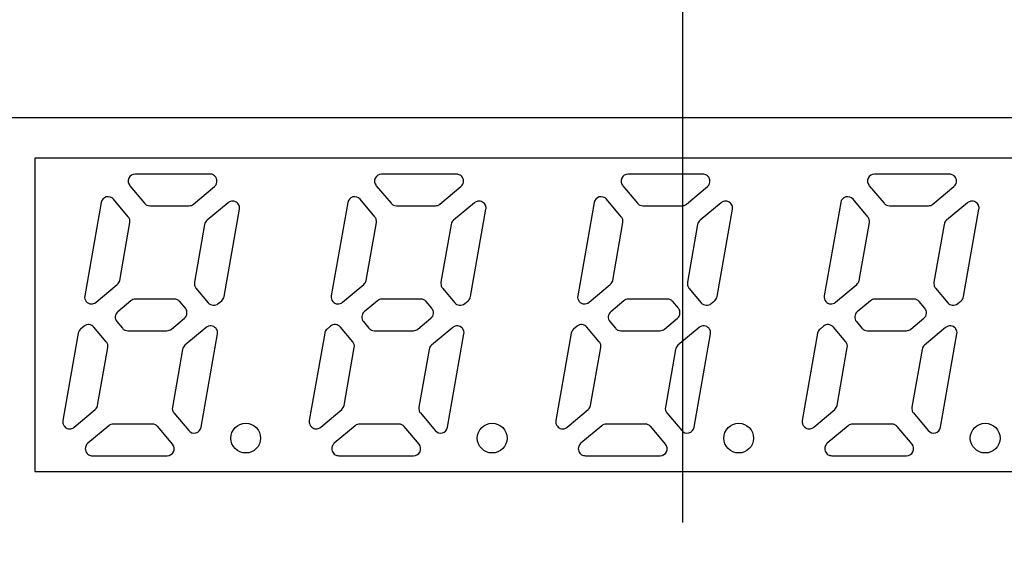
# Model space of a CAD drawing. Header units: millimetres. Extents: x 35 to 807, y -209 to 637.
# Tile 26 of 40: x 339 to 367, y 253 to 268. Entities that reach past the tile are written whole.
import ezdxf
from ezdxf import colors
from ezdxf.entities.mleader import LeaderData, LeaderLine
from ezdxf.math import Vec2, Vec3

# ---------------------------------------------------------------- set-up
doc = ezdxf.new("R2010")
doc.units = ezdxf.units.MM
doc.linetypes.add('CENTER2', pattern=[28.575, 19.05, -3.175, 3.175, -3.175])
doc.layers.get('0').update_dxf_attribs({"linetype": 'CONTINUOUS'})
for name, color, linetype in [('11', 2, 'CONTINUOUS'), ('16', 7, 'CENTER2'), ('19', 2, 'CONTINUOUS')]:
    doc.layers.add(name, color=color, linetype=linetype)

# ---------------------------------------------------------------- blocks, each defined once
blk = doc.blocks.new('_OPEN30')
at = {"color": 0, "linetype": 'ByBlock'}
for p, q in [((-1, 0.2679), (0, 0)), ((0, 0), (-1, -0.2679)), ((0, 0), (-1, 0))]:
    blk.add_line(p, q, dxfattribs=at)

msp = doc.modelspace()

# ---------------------------------------------------------------- linework, layer by layer
at = {"layer": '11'}
for p, q in [((337.506, 265.382), (400.524, 265.382)), ((400.515, 265.374), (337.515, 265.374)), ((339.615, 264.224), (339.615, 255.324)), ((367.615, 264.224), (339.615, 264.224)), ((344.584, 263.774), (342.46, 263.774)), ((351.584, 263.774), (349.46, 263.774)), ((358.584, 263.774), (356.46, 263.774)), ((365.584, 263.774), (363.46, 263.774)), ((342.307, 263.445), (342.727, 262.945)), ((344.117, 262.92), (344.713, 263.42)), ((349.307, 263.445), (349.727, 262.945)), ((351.117, 262.92), (351.713, 263.42)), ((356.307, 263.445), (356.727, 262.945)), ((358.117, 262.92), (358.713, 263.42)), ((363.307, 263.445), (363.727, 262.945)), ((365.117, 262.92), (365.713, 263.42)), ((341.498, 262.966), (341.03, 260.315)), ((342.267, 262.559), (341.848, 263.059)), ((342.88, 262.874), (343.988, 262.874)), ((345.098, 262.961), (344.502, 262.461)), ((348.498, 262.966), (348.03, 260.315)), ((349.267, 262.559), (348.848, 263.059)), ((349.88, 262.874), (350.988, 262.874)), ((352.098, 262.961), (351.502, 262.461)), ((355.498, 262.966), (355.03, 260.315)), ((356.267, 262.559), (355.848, 263.059)), ((356.88, 262.874), (357.988, 262.874)), ((359.098, 262.961), (358.502, 262.461)), ((362.498, 262.966), (362.03, 260.315)), ((363.267, 262.559), (362.848, 263.059)), ((363.88, 262.874), (364.988, 262.874)), ((366.098, 262.961), (365.502, 262.461)), ((344.987, 260.295), (345.424, 262.773)), ((351.987, 260.295), (352.424, 262.773)), ((358.987, 260.295), (359.424, 262.773)), ((365.987, 260.295), (366.424, 262.773)), ((342.022, 260.755), (342.311, 262.396)), ((344.434, 262.342), (344.145, 260.701)), ((349.022, 260.755), (349.311, 262.396)), ((351.434, 262.342), (351.145, 260.701)), ((356.022, 260.755), (356.311, 262.396)), ((358.434, 262.342), (358.145, 260.701)), ((363.022, 260.755), (363.311, 262.396)), ((365.434, 262.342), (365.145, 260.701)), ((341.352, 260.132), (341.953, 260.636)), ((348.352, 260.132), (348.953, 260.636)), ((355.352, 260.132), (355.953, 260.636)), ((362.352, 260.132), (362.953, 260.636)), ((344.188, 260.538), (344.539, 260.12)), ((351.188, 260.538), (351.539, 260.12)), ((358.188, 260.538), (358.539, 260.12)), ((365.188, 260.538), (365.539, 260.12)), ((342.339, 260.177), (341.968, 259.865)), ((343.575, 260.224), (342.467, 260.224)), ((343.887, 259.964), (343.729, 260.152)), ((344.821, 260.095), (344.918, 260.177)), ((349.339, 260.177), (348.968, 259.865)), ((350.575, 260.224), (349.467, 260.224)), ((350.887, 259.964), (350.729, 260.152)), ((351.821, 260.095), (351.918, 260.177)), ((356.339, 260.177), (355.968, 259.865)), ((357.575, 260.224), (356.467, 260.224)), ((357.887, 259.964), (357.729, 260.152)), ((358.821, 260.095), (358.918, 260.177)), ((363.339, 260.177), (362.968, 259.865)), ((364.575, 260.224), (363.467, 260.224)), ((364.887, 259.964), (364.729, 260.152)), ((365.821, 260.095), (365.918, 260.177)), ((341.943, 259.583), (342.101, 259.395)), ((343.491, 259.37), (343.862, 259.682)), ((348.943, 259.583), (349.101, 259.395)), ((350.491, 259.37), (350.862, 259.682)), ((355.943, 259.583), (356.101, 259.395)), ((357.491, 259.37), (357.862, 259.682)), ((362.943, 259.583), (363.101, 259.395)), ((364.491, 259.37), (364.862, 259.682)), ((340.843, 259.252), (340.406, 256.774)), ((341.009, 259.452), (340.911, 259.37)), ((341.641, 259.009), (341.29, 259.428)), ((342.254, 259.324), (343.362, 259.324)), ((344.478, 259.415), (343.876, 258.911)), ((344.332, 256.582), (344.799, 259.232)), ((347.843, 259.252), (347.406, 256.774)), ((348.009, 259.452), (347.911, 259.37)), ((348.641, 259.009), (348.29, 259.428)), ((349.254, 259.324), (350.362, 259.324)), ((351.478, 259.415), (350.876, 258.911)), ((351.332, 256.582), (351.799, 259.232)), ((354.843, 259.252), (354.406, 256.774)), ((355.009, 259.452), (354.911, 259.37)), ((355.641, 259.009), (355.29, 259.428)), ((356.254, 259.324), (357.362, 259.324)), ((358.478, 259.415), (357.876, 258.911)), ((358.332, 256.582), (358.799, 259.232)), ((361.843, 259.252), (361.406, 256.774)), ((362.009, 259.452), (361.911, 259.37)), ((362.641, 259.009), (362.29, 259.428)), ((363.254, 259.324), (364.362, 259.324)), ((365.478, 259.415), (364.876, 258.911)), ((365.332, 256.582), (365.799, 259.232)), ((341.396, 257.205), (341.685, 258.846)), ((343.808, 258.792), (343.519, 257.151)), ((348.396, 257.205), (348.685, 258.846)), ((350.808, 258.792), (350.519, 257.151)), ((355.396, 257.205), (355.685, 258.846)), ((357.808, 258.792), (357.519, 257.151)), ((362.396, 257.205), (362.685, 258.846)), ((364.808, 258.792), (364.519, 257.151)), ((340.731, 256.586), (341.327, 257.086)), ((343.562, 256.988), (343.982, 256.488)), ((347.731, 256.586), (348.327, 257.086)), ((350.562, 256.988), (350.982, 256.488)), ((354.731, 256.586), (355.327, 257.086)), ((357.562, 256.988), (357.982, 256.488)), ((361.731, 256.586), (362.327, 257.086)), ((364.562, 256.988), (364.982, 256.488)), ((341.713, 256.627), (341.117, 256.127)), ((342.95, 256.674), (341.841, 256.674)), ((343.522, 256.102), (343.103, 256.602)), ((348.713, 256.627), (348.117, 256.127)), ((349.95, 256.674), (348.841, 256.674)), ((350.522, 256.102), (350.103, 256.602)), ((355.713, 256.627), (355.117, 256.127)), ((356.95, 256.674), (355.841, 256.674)), ((357.522, 256.102), (357.103, 256.602)), ((362.713, 256.627), (362.117, 256.127)), ((363.95, 256.674), (362.841, 256.674)), ((364.522, 256.102), (364.103, 256.602)), ((341.246, 255.774), (343.369, 255.774)), ((348.246, 255.774), (350.369, 255.774)), ((355.246, 255.774), (357.369, 255.774)), ((362.246, 255.774), (364.369, 255.774)), ((339.615, 255.324), (367.615, 255.324))]:
    msp.add_line(p, q, dxfattribs=at)
for centre in [(345.6, 256.274), (352.6, 256.274), (359.6, 256.274), (366.6, 256.274)]:
    msp.add_circle(centre, 0.422, dxfattribs=at)
for centre, start, end in [((342.46, 263.574), 89.9751, 220.0249), ((349.46, 263.574), 89.9764, 220.0236), ((356.46, 263.574), 89.9764, 220.0236), ((363.46, 263.574), 89.9773, 220.0227), ((341.694, 262.931), 39.9751, 170.0249), ((348.694, 262.931), 39.9761, 170.0239), ((355.694, 262.931), 39.9761, 170.0239), ((362.694, 262.931), 39.9773, 170.0227), ((343.988, 263.074), 269.9998, 310.0002), ((350.988, 263.074), 269.9998, 310.0002), ((357.988, 263.074), 269.9998, 310.0002), ((364.988, 263.074), 269.9998, 310.0002), ((344.631, 262.308), 129.9998, 170.0002), ((351.631, 262.308), 129.9998, 170.0002), ((358.631, 262.308), 129.9998, 170.0002), ((365.631, 262.308), 129.9998, 170.0002), ((341.825, 260.79), 309.9998, 350.0002), ((348.825, 260.79), 309.9998, 350.0002), ((355.825, 260.79), 309.9998, 350.0002), ((362.825, 260.79), 309.9998, 350.0002), ((341.227, 260.281), 170.0013, 219.1662), ((341.223, 260.285), 220.8239, 310.0027), ((342.467, 260.024), 89.9998, 130.0002), ((344.692, 260.248), 219.9965, 310.0035), ((344.79, 260.33), 309.9998, 350.0002), ((348.227, 260.281), 170.0013, 219.1662), ((348.223, 260.285), 220.8239, 310.0027), ((349.467, 260.024), 89.9998, 130.0002), ((351.692, 260.248), 219.9965, 310.0035), ((351.79, 260.33), 309.9998, 350.0002), ((355.227, 260.281), 170.0013, 219.1662), ((355.223, 260.285), 220.8239, 310.0027), ((356.467, 260.024), 89.9998, 130.0002), ((358.692, 260.248), 219.9965, 310.0035), ((358.79, 260.33), 309.9998, 350.0002), ((362.227, 260.281), 170.0013, 219.1662), ((362.223, 260.285), 220.8239, 310.0027), ((363.467, 260.024), 89.9998, 130.0002), ((365.692, 260.248), 219.9965, 310.0035), ((365.79, 260.33), 309.9998, 350.0002), ((342.096, 259.712), 129.9965, 220.0035), ((343.734, 259.835), 309.9965, 40.0035), ((349.096, 259.712), 129.9965, 220.0035), ((350.734, 259.835), 309.9965, 40.0035), ((356.096, 259.712), 129.9965, 220.0035), ((357.734, 259.835), 309.9965, 40.0035), ((363.096, 259.712), 129.9965, 220.0035), ((364.734, 259.835), 309.9965, 40.0035), ((341.137, 259.299), 39.9965, 130.0035), ((348.137, 259.299), 39.9965, 130.0035), ((355.137, 259.299), 39.9965, 130.0035), ((362.137, 259.299), 39.9965, 130.0035), ((341.04, 259.217), 129.9998, 170.0002), ((343.362, 259.524), 269.9998, 310.0002), ((344.606, 259.262), 40.8239, 130.0027), ((344.602, 259.266), 350.0013, 39.1662), ((348.04, 259.217), 129.9998, 170.0002), ((350.362, 259.524), 269.9998, 310.0002), ((351.606, 259.262), 40.8239, 130.0027), ((351.602, 259.266), 350.0013, 39.1662), ((355.04, 259.217), 129.9998, 170.0002), ((357.362, 259.524), 269.9998, 310.0002), ((358.606, 259.262), 40.8239, 130.0027), ((358.602, 259.266), 350.0013, 39.1662), ((362.04, 259.217), 129.9998, 170.0002), ((364.362, 259.524), 269.9998, 310.0002), ((365.606, 259.262), 40.8239, 130.0027), ((365.602, 259.266), 350.0013, 39.1662), ((344.005, 258.758), 129.9998, 170.0002), ((351.005, 258.758), 129.9998, 170.0002), ((358.005, 258.758), 129.9998, 170.0002), ((365.005, 258.758), 129.9998, 170.0002), ((341.199, 257.24), 309.9998, 350.0002), ((348.199, 257.24), 309.9998, 350.0002), ((355.199, 257.24), 309.9998, 350.0002), ((362.199, 257.24), 309.9998, 350.0002), ((341.841, 256.474), 89.9998, 130.0002), ((344.135, 256.616), 219.9764, 350.0236), ((348.841, 256.474), 89.9998, 130.0002), ((351.135, 256.616), 219.9764, 350.0236), ((355.841, 256.474), 89.9998, 130.0002), ((358.135, 256.616), 219.9764, 350.0236), ((362.841, 256.474), 89.9998, 130.0002), ((365.135, 256.616), 219.9773, 350.0227), ((343.369, 255.973), 269.9761, 40.0239), ((350.369, 255.973), 269.9761, 40.0239), ((357.369, 255.973), 269.9761, 40.0239), ((364.369, 255.973), 269.9773, 40.0227)]:
    msp.add_arc(centre, 0.2, start, end, dxfattribs=at)
for points, knots in [([(344.713, 263.42), (344.726, 263.431), (344.751, 263.458), (344.777, 263.511), (344.788, 263.575), (344.776, 263.643), (344.741, 263.703), (344.692, 263.746), (344.638, 263.769), (344.601, 263.774), (344.584, 263.774)], [0, 0, 0, 0, 0.104405, 0.224648, 0.358368, 0.5, 0.641632, 0.775352, 0.895595, 1, 1, 1, 1]), ([(351.713, 263.42), (351.74, 263.444), (351.775, 263.494), (351.788, 263.575), (351.776, 263.643), (351.741, 263.703), (351.679, 263.757), (351.62, 263.774), (351.584, 263.774)], [0, 0, 0, 0, 0.223491, 0.357772, 0.5, 0.642228, 0.776509, 1, 1, 1, 1]), ([(358.713, 263.42), (358.74, 263.444), (358.775, 263.494), (358.788, 263.575), (358.776, 263.643), (358.741, 263.703), (358.679, 263.757), (358.62, 263.774), (358.584, 263.774)], [0, 0, 0, 0, 0.223491, 0.357772, 0.5, 0.642228, 0.776509, 1, 1, 1, 1]), ([(365.713, 263.42), (365.74, 263.444), (365.775, 263.494), (365.788, 263.575), (365.776, 263.643), (365.741, 263.703), (365.679, 263.757), (365.62, 263.774), (365.584, 263.774)], [0, 0, 0, 0, 0.223491, 0.357772, 0.5, 0.642228, 0.776509, 1, 1, 1, 1]), ([(345.424, 262.773), (345.427, 262.79), (345.428, 262.826), (345.415, 262.884), (345.382, 262.94), (345.329, 262.984), (345.264, 263.008), (345.199, 263.009), (345.142, 262.992), (345.111, 262.972), (345.098, 262.961)], [0, 0, 0, 0, 0.104405, 0.224648, 0.358368, 0.5, 0.641632, 0.775352, 0.895595, 1, 1, 1, 1]), ([(352.424, 262.773), (352.43, 262.808), (352.424, 262.87), (352.382, 262.94), (352.329, 262.984), (352.264, 263.008), (352.182, 263.009), (352.126, 262.984), (352.098, 262.961)], [0, 0, 0, 0, 0.223491, 0.357772, 0.5, 0.642228, 0.776509, 1, 1, 1, 1]), ([(359.424, 262.773), (359.43, 262.808), (359.424, 262.87), (359.382, 262.94), (359.329, 262.984), (359.264, 263.008), (359.182, 263.009), (359.126, 262.984), (359.098, 262.961)], [0, 0, 0, 0, 0.223491, 0.357772, 0.5, 0.642228, 0.776509, 1, 1, 1, 1]), ([(366.424, 262.773), (366.43, 262.808), (366.424, 262.87), (366.382, 262.94), (366.329, 262.984), (366.264, 263.008), (366.182, 263.009), (366.126, 262.984), (366.098, 262.961)], [0, 0, 0, 0, 0.223491, 0.357772, 0.5, 0.642228, 0.776509, 1, 1, 1, 1]), ([(340.406, 256.774), (340.403, 256.758), (340.401, 256.721), (340.414, 256.663), (340.448, 256.607), (340.501, 256.563), (340.566, 256.539), (340.631, 256.538), (340.687, 256.555), (340.718, 256.575), (340.731, 256.586)], [0, 0, 0, 0, 0.104405, 0.224648, 0.358368, 0.5, 0.641632, 0.775352, 0.895595, 1, 1, 1, 1]), ([(347.406, 256.774), (347.4, 256.739), (347.406, 256.677), (347.448, 256.607), (347.501, 256.563), (347.566, 256.539), (347.648, 256.538), (347.704, 256.563), (347.731, 256.586)], [0, 0, 0, 0, 0.223491, 0.357772, 0.5, 0.642228, 0.776509, 1, 1, 1, 1]), ([(354.406, 256.774), (354.4, 256.739), (354.406, 256.677), (354.448, 256.607), (354.501, 256.563), (354.566, 256.539), (354.648, 256.538), (354.704, 256.563), (354.731, 256.586)], [0, 0, 0, 0, 0.223491, 0.357772, 0.5, 0.642228, 0.776509, 1, 1, 1, 1]), ([(361.406, 256.774), (361.4, 256.739), (361.406, 256.677), (361.448, 256.607), (361.501, 256.563), (361.566, 256.539), (361.648, 256.538), (361.704, 256.563), (361.731, 256.586)], [0, 0, 0, 0, 0.223491, 0.357772, 0.5, 0.642228, 0.776509, 1, 1, 1, 1]), ([(341.117, 256.127), (341.104, 256.116), (341.079, 256.089), (341.052, 256.036), (341.042, 255.972), (341.054, 255.904), (341.088, 255.844), (341.138, 255.801), (341.192, 255.778), (341.229, 255.774), (341.246, 255.774)], [0, 0, 0, 0, 0.104405, 0.224648, 0.358368, 0.5, 0.641632, 0.775352, 0.895595, 1, 1, 1, 1]), ([(348.117, 256.127), (348.089, 256.104), (348.055, 256.053), (348.042, 255.972), (348.054, 255.904), (348.088, 255.844), (348.15, 255.79), (348.209, 255.774), (348.246, 255.774)], [0, 0, 0, 0, 0.223491, 0.357772, 0.5, 0.642228, 0.776509, 1, 1, 1, 1]), ([(355.117, 256.127), (355.089, 256.104), (355.055, 256.053), (355.042, 255.972), (355.054, 255.904), (355.088, 255.844), (355.15, 255.79), (355.209, 255.774), (355.246, 255.774)], [0, 0, 0, 0, 0.223491, 0.357772, 0.5, 0.642228, 0.776509, 1, 1, 1, 1]), ([(362.117, 256.127), (362.089, 256.104), (362.055, 256.053), (362.042, 255.972), (362.054, 255.904), (362.088, 255.844), (362.15, 255.79), (362.209, 255.774), (362.246, 255.774)], [0, 0, 0, 0, 0.223491, 0.357772, 0.5, 0.642228, 0.776509, 1, 1, 1, 1])]:
    msp.add_open_spline(points, degree=3, knots=knots, dxfattribs=at)
for points in [[(342.727, 262.945), (342.745, 262.923), (342.793, 262.886), (342.851, 262.874), (342.88, 262.874)], [(349.727, 262.945), (349.745, 262.923), (349.793, 262.886), (349.851, 262.874), (349.88, 262.874)], [(356.727, 262.945), (356.745, 262.923), (356.793, 262.886), (356.851, 262.874), (356.88, 262.874)], [(363.727, 262.945), (363.745, 262.923), (363.793, 262.886), (363.851, 262.874), (363.88, 262.874)], [(342.311, 262.396), (342.316, 262.424), (342.314, 262.484), (342.286, 262.537), (342.267, 262.559)], [(349.311, 262.396), (349.316, 262.424), (349.314, 262.484), (349.286, 262.537), (349.267, 262.559)], [(356.311, 262.396), (356.316, 262.424), (356.314, 262.484), (356.286, 262.537), (356.267, 262.559)], [(363.311, 262.396), (363.316, 262.424), (363.314, 262.484), (363.286, 262.537), (363.267, 262.559)], [(344.145, 260.701), (344.14, 260.673), (344.142, 260.613), (344.17, 260.56), (344.188, 260.538)], [(351.145, 260.701), (351.14, 260.673), (351.142, 260.613), (351.17, 260.56), (351.188, 260.538)], [(358.145, 260.701), (358.14, 260.673), (358.142, 260.613), (358.17, 260.56), (358.188, 260.538)], [(365.145, 260.701), (365.14, 260.673), (365.142, 260.613), (365.17, 260.56), (365.188, 260.538)], [(343.729, 260.152), (343.71, 260.174), (343.663, 260.211), (343.604, 260.224), (343.575, 260.224)], [(350.729, 260.152), (350.71, 260.174), (350.663, 260.211), (350.604, 260.224), (350.575, 260.224)], [(357.729, 260.152), (357.71, 260.174), (357.663, 260.211), (357.604, 260.224), (357.575, 260.224)], [(364.729, 260.152), (364.71, 260.174), (364.663, 260.211), (364.604, 260.224), (364.575, 260.224)], [(342.101, 259.395), (342.119, 259.373), (342.167, 259.336), (342.225, 259.324), (342.254, 259.324)], [(349.101, 259.395), (349.119, 259.373), (349.167, 259.336), (349.225, 259.324), (349.254, 259.324)], [(356.101, 259.395), (356.119, 259.373), (356.167, 259.336), (356.225, 259.324), (356.254, 259.324)], [(363.101, 259.395), (363.119, 259.373), (363.167, 259.336), (363.225, 259.324), (363.254, 259.324)], [(341.685, 258.846), (341.69, 258.874), (341.688, 258.934), (341.66, 258.987), (341.641, 259.009)], [(348.685, 258.846), (348.69, 258.874), (348.688, 258.934), (348.66, 258.987), (348.641, 259.009)], [(355.685, 258.846), (355.69, 258.874), (355.688, 258.934), (355.66, 258.987), (355.641, 259.009)], [(362.685, 258.846), (362.69, 258.874), (362.688, 258.934), (362.66, 258.987), (362.641, 259.009)], [(343.519, 257.151), (343.514, 257.123), (343.516, 257.063), (343.544, 257.01), (343.562, 256.988)], [(350.519, 257.151), (350.514, 257.123), (350.516, 257.063), (350.544, 257.01), (350.562, 256.988)], [(357.519, 257.151), (357.514, 257.123), (357.516, 257.063), (357.544, 257.01), (357.562, 256.988)], [(364.519, 257.151), (364.514, 257.123), (364.516, 257.063), (364.544, 257.01), (364.562, 256.988)], [(343.103, 256.602), (343.084, 256.624), (343.037, 256.661), (342.978, 256.674), (342.95, 256.674)], [(350.103, 256.602), (350.084, 256.624), (350.037, 256.661), (349.978, 256.674), (349.95, 256.674)], [(357.103, 256.602), (357.084, 256.624), (357.037, 256.661), (356.978, 256.674), (356.95, 256.674)], [(364.103, 256.602), (364.084, 256.624), (364.037, 256.661), (363.978, 256.674), (363.95, 256.674)]]:
    msp.add_open_spline(points, degree=3, dxfattribs=at)
at = {"layer": '16'}
msp.add_line((358.015, 139.574), (358.015, 287.574), dxfattribs=at)

# ---------------------------------------------------------------- leaders
at = {"layer": '19'}
ml = msp.add_multileader_mtext('Standard', dxfattribs=at)
ml.set_content('{\\Fromans,extfont|c128;\\W0.7;USB Type:C}', color=256)
ml.set_leader_properties()
ml.set_arrow_properties(name='OPEN30')
ml.build(insert=Vec2(0, 0))
ml.multileader.update_dxf_attribs({"text_left_attachment_type": 6, "text_right_attachment_type": 6, "dogleg_length": 5.893, "arrow_head_size": 7})
ctx = ml.context
ctx.base_point, ctx.char_height, ctx.arrow_head_size, ctx.plane_origin = Vec3(244.416, 257.48), 7.5, 7, Vec3(368.92, 255.624)
ctx.left_attachment, ctx.right_attachment, ctx.text_align_type = 6, 6, 2
notes = []
notes.append((ctx, [(1, (1, 1, 0), (291.176, 257.48), (-1, 0), 0.611, [(0, [(339.92, 238.544)], 0, [])])]))
ctx.mtext.insert, ctx.mtext.alignment, ctx.mtext.flow_direction = Vec3(288.566, 267.48), 3, 5
for ctx, leaders in notes:
    for number, flags, end, landing, length, lines in leaders:
        leader = LeaderData()
        leader.index, (leader.has_last_leader_line, leader.has_dogleg_vector, leader.attachment_direction) = number, flags
        leader.last_leader_point, leader.dogleg_vector, leader.dogleg_length = Vec3(end), Vec3(landing), length
        for number, points, colour, breaks in lines:
            line = LeaderLine()
            line.index, line.vertices, line.color, line.breaks = number, Vec3.list(points), colors.encode_raw_color(colour), breaks
            leader.lines.append(line)
        ctx.leaders.append(leader)

doc.saveas('drawing.dxf')
